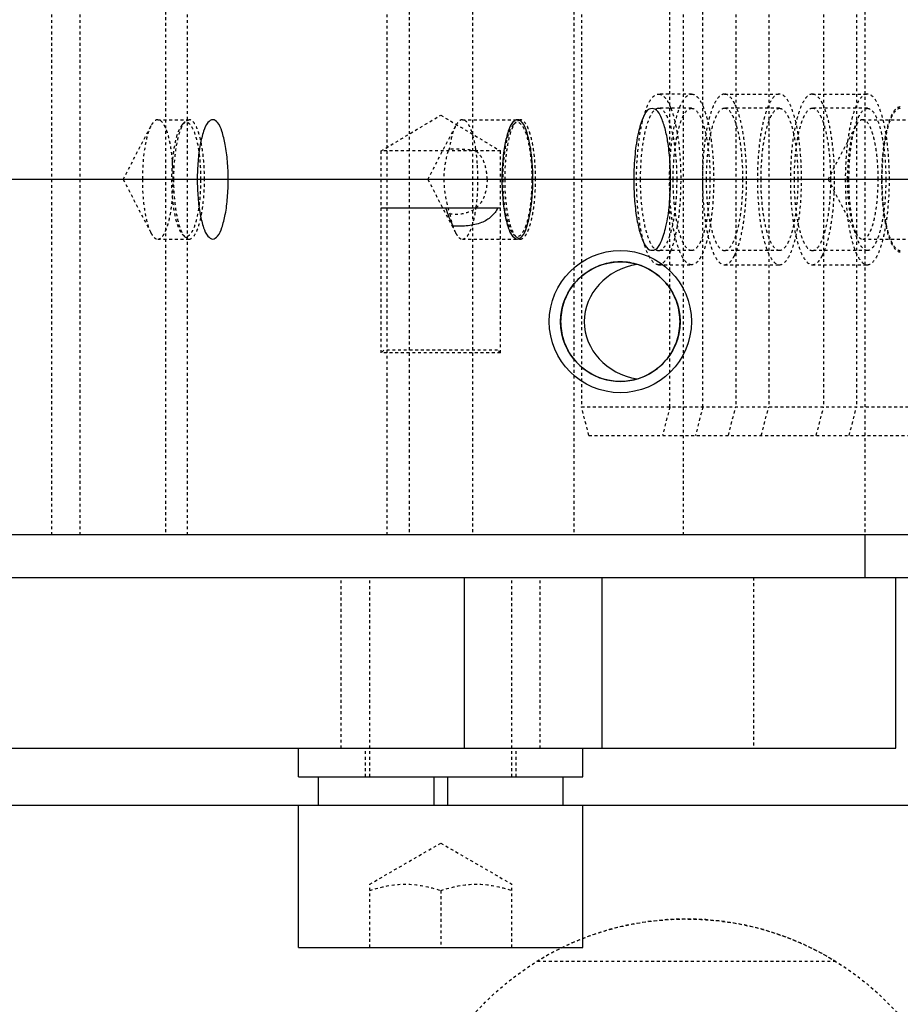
# Model space of a CAD drawing. Header units: millimetres. Extents: x -24622 to 2009, y -1603 to 2074.
# Tile 89 of 256: x -2001 to -1970, y 1466 to 1500. Entities that reach past the tile are written whole.
import ezdxf

# ---------------------------------------------------------------- set-up
doc = ezdxf.new("R2010")
doc.units = ezdxf.units.MM
doc.linetypes.add('HIDDEN', pattern=[0.2, 0.1, -0.1])
doc.layers.add('02___PRT_ALL_AXES', color=7, linetype='Continuous')
doc.layers.add('DEFAULT_2', color=8, linetype='HIDDEN')
doc.dimstyles.new('副本 12', dxfattribs={"dimtxt": 12, "dimasz": 6, "dimexe": 1, "dimexo": 1.2, "dimgap": 2, "dimtad": 0, "dimtxsty": 'Standard', "dimblk": 'OPEN30', "dimcen": 0, "dimclrd": 5, "dimclre": 3, "dimclrt": 256, "dimadec": 0, "dimazin": 2, "dimtm": 1e-09, "dimtfac": 0.6, "dimtofl": 0, "dimtmove": 0, "dimatfit": 3, "dimldrblk": 'OPEN30', "dimfxl": 0, "dimtolj": 1, "dimarcsym": 0})

# ---------------------------------------------------------------- blocks, each defined once
blk = doc.blocks.new('_Open30')
at = {"color": 0, "linetype": 'ByBlock', "lineweight": -2}
for p, q in [((-1, 0.2679), (0, 0)), ((0, 0), (-1, -0.2679)), ((0, 0), (-1, 0))]:
    blk.add_line(p, q, dxfattribs=at)
blk = doc.blocks.new('*D116')
at = {"color": 3, "linetype": 'ByBlock', "lineweight": -2}
for p, q in [((-2173.022, 1493.494), (-2173.022, 1376.381)), ((-1873.022, 1493.494), (-1873.022, 1376.381))]:
    blk.add_line(p, q, dxfattribs=at)
at = {"color": 5, "linetype": 'ByBlock', "lineweight": -2}
for p, q in [((-2167.022, 1377.381), (-2039.022, 1377.381)), ((-1879.022, 1377.381), (-2007.022, 1377.381))]:
    blk.add_line(p, q, dxfattribs=at)
at = {"layer": 'Defpoints', "color": 0, "linetype": 'ByBlock'}
for p in [(-2173.022, 1494.694), (-1873.022, 1494.694), (-2173.022, 1377.381)]:
    blk.add_point(p, dxfattribs=at)
at = {"color": 5, "linetype": 'ByBlock', "lineweight": -2, "xscale": 6, "yscale": 6, "zscale": 6, "rotation": 180}
blk.add_blockref('_Open30', (-2173.022, 1377.381), dxfattribs=at)
at = {"color": 5, "linetype": 'ByBlock', "lineweight": -2, "xscale": 6, "yscale": 6, "zscale": 6}
blk.add_blockref('_Open30', (-1873.022, 1377.381), dxfattribs=at)
at = {"linetype": 'ByBlock', "insert": (-2023.022, 1377.381), "char_height": 12, "attachment_point": 5}
blk.add_mtext('\\A1;300', dxfattribs=at)

msp = doc.modelspace()

# ---------------------------------------------------------------- linework, layer by layer
at = {"color": 7, "linetype": 'Continuous'}
for p, q in [((-1873.022, 1494.694), (-2173.022, 1494.694)), ((-1988.754, 1493.694), (-1984.554, 1493.694)), ((-1960.339, 1482.194), (-2102.339, 1482.194)), ((-1971.74, 1482.194), (-1971.74, 1480.694)), ((-2097.458, 1480.694), (-1969.654, 1480.694)), ((-1985.825, 1474.694), (-1985.825, 1480.694)), ((-1980.995, 1480.694), (-1980.995, 1474.694)), ((-1970.654, 1474.694), (-1970.654, 1480.694)), ((-2097.458, 1474.694), (-1970.654, 1474.694)), ((-1991.654, 1473.694), (-1991.654, 1474.694)), ((-1981.654, 1473.694), (-1981.654, 1474.694)), ((-1991.654, 1473.694), (-1981.654, 1473.694)), ((-1990.954, 1472.694), (-1990.954, 1473.694)), ((-1986.904, 1473.694), (-1986.904, 1472.694)), ((-1986.404, 1472.694), (-1986.404, 1473.694)), ((-1982.354, 1472.694), (-1982.354, 1473.694)), ((-2059.054, 1472.694), (-1960.022, 1472.694)), ((-1991.654, 1467.694), (-1991.654, 1472.694)), ((-1981.654, 1467.694), (-1981.654, 1472.694)), ((-1991.654, 1467.694), (-1981.654, 1467.694))]:
    msp.add_line(p, q, dxfattribs=at)
for radius in [2.5, 2.1]:
    msp.add_circle((-1980.339, 1489.694), radius, dxfattribs=at)
msp.add_arc((-1980.028, 1495.885), 6.818, 198.7471, 204.5212, dxfattribs=at)
msp.add_ellipse((-1979.317, 1489.694), major_axis=(2.291, 0), ratio=0.895062, start_param=1.758861, end_param=4.524325, dxfattribs=at)
for points, start_tangent, end_tangent in [([(-1978.572, 1494.694), (-1978.597, 1495.378), (-1978.675, 1496.044), (-1978.784, 1496.544), (-1978.942, 1496.953), (-1979.123, 1497.166), (-1979.322, 1497.162), (-1979.525, 1496.898), (-1979.704, 1496.35), (-1979.823, 1495.59), (-1979.866, 1494.694)], (0, 1), (0, -1)), ([(-1994.131, 1494.694), (-1994.156, 1495.334), (-1994.234, 1495.924), (-1994.354, 1496.391), (-1994.506, 1496.691), (-1994.674, 1496.794), (-1994.843, 1496.69), (-1994.995, 1496.39), (-1995.115, 1495.923), (-1995.192, 1495.333), (-1995.218, 1494.694)], (-0.000537, 1), (-0.000448, -1)), ([(-1983.416, 1494.694), (-1983.441, 1495.334), (-1983.518, 1495.924), (-1983.639, 1496.391), (-1983.791, 1496.691), (-1983.959, 1496.794), (-1984.128, 1496.69), (-1984.28, 1496.39), (-1984.4, 1495.923), (-1984.477, 1495.333), (-1984.503, 1494.694)], (-0.000537, 1), (-0.000448, -1)), ([(-1995.218, 1494.694), (-1995.192, 1494.053), (-1995.115, 1493.464), (-1994.994, 1492.997), (-1994.842, 1492.697), (-1994.674, 1492.594), (-1994.505, 1492.698), (-1994.354, 1492.998), (-1994.233, 1493.465), (-1994.156, 1494.054), (-1994.131, 1494.694)], (0.000537, -1), (0.000448, 1)), ([(-1984.503, 1494.694), (-1984.477, 1494.053), (-1984.4, 1493.464), (-1984.279, 1492.997), (-1984.127, 1492.697), (-1983.959, 1492.594), (-1983.79, 1492.698), (-1983.639, 1492.998), (-1983.518, 1493.465), (-1983.441, 1494.054), (-1983.416, 1494.694)], (0.000537, -1), (0.000448, 1)), ([(-1979.866, 1494.694), (-1979.842, 1494.009), (-1979.764, 1493.344), (-1979.654, 1492.843), (-1979.497, 1492.435), (-1979.316, 1492.222), (-1979.116, 1492.226), (-1978.914, 1492.49), (-1978.734, 1493.038), (-1978.615, 1493.798), (-1978.572, 1494.694)], (0, -1), (0, 1)), ([(-1984.644, 1493.694), (-1984.876, 1493.389), (-1985.223, 1493.177), (-1985.688, 1493.065), (-1986.231, 1493.056)], (-0.460832, -0.887487), (-0.997437, 0.071547)), ([(-1978.239, 1489.694), (-1978.339, 1490.334), (-1978.637, 1490.924), (-1979.102, 1491.391), (-1979.689, 1491.691), (-1980.34, 1491.794), (-1980.991, 1491.69), (-1981.577, 1491.39), (-1982.042, 1490.923), (-1982.339, 1490.333), (-1982.439, 1489.694)], (-0.002074, 0.999998), (-0.001732, -0.999999)), ([(-1982.439, 1489.694), (-1982.339, 1489.053), (-1982.041, 1488.464), (-1981.576, 1487.997), (-1980.989, 1487.697), (-1980.338, 1487.594), (-1979.688, 1487.698), (-1979.101, 1487.998), (-1978.636, 1488.465), (-1978.339, 1489.054), (-1978.239, 1489.694)], (0.002074, -0.999998), (0.001732, 0.999999))]:
    msp.add_spline(points, degree=3, dxfattribs=dict(at, start_tangent=start_tangent, end_tangent=end_tangent))
at = {"layer": '02___PRT_ALL_AXES', "color": 8, "linetype": 'HIDDEN'}
msp.add_circle((-1978.022, 1458.694), 10, dxfattribs=at)
at = {"layer": 'DEFAULT_2', "color": 8, "linetype": 'HIDDEN'}
for p, q in [((-2000.339, 1482.194), (-2000.339, 1527.194)), ((-1999.339, 1482.194), (-1999.339, 1527.194)), ((-1996.339, 1527.194), (-1996.339, 1482.194)), ((-1995.563, 1482.194), (-1995.563, 1527.194)), ((-1988.538, 1482.194), (-1988.538, 1527.194)), ((-1987.761, 1527.194), (-1987.761, 1482.194)), ((-1985.538, 1527.194), (-1985.538, 1482.194)), ((-1981.977, 1527.194), (-1981.977, 1482.194)), ((-1978.118, 1482.194), (-1978.118, 1527.194)), ((-1971.74, 1527.194), (-1971.74, 1482.194)), ((-1981.704, 1522.694), (-1981.704, 1486.694)), ((-1978.598, 1486.694), (-1978.598, 1522.694)), ((-1977.439, 1486.694), (-1977.439, 1522.694)), ((-1976.28, 1522.694), (-1976.28, 1486.694)), ((-1975.121, 1522.694), (-1975.121, 1486.694)), ((-1973.189, 1522.694), (-1973.189, 1486.694)), ((-1972.03, 1522.694), (-1972.03, 1486.694)), ((-1977.833, 1497.694), (-1978.992, 1497.694)), ((-1976.674, 1497.694), (-1974.742, 1497.694)), ((-1973.583, 1497.694), (-1971.651, 1497.694)), ((-1977.833, 1497.194), (-1978.992, 1497.194)), ((-1974.742, 1497.194), (-1976.674, 1497.194)), ((-1976.255, 1497.22), (-1976.315, 1497.354)), ((-1971.651, 1497.194), (-1973.583, 1497.194)), ((-1973.164, 1497.22), (-1973.224, 1497.354)), ((-1996.606, 1496.794), (-1995.509, 1496.794)), ((-1995.509, 1496.794), (-1995.655, 1496.717)), ((-1988.754, 1495.694), (-1986.654, 1496.956)), ((-1986.654, 1496.956), (-1984.554, 1495.694)), ((-1985.891, 1496.794), (-1983.862, 1496.794)), ((-1983.862, 1496.794), (-1984.008, 1496.717)), ((-1971.813, 1496.794), (-1968.239, 1496.794)), ((-1997.825, 1494.694), (-1996.848, 1496.574)), ((-1995.745, 1496.621), (-1995.655, 1496.717)), ((-1987.11, 1494.694), (-1986.133, 1496.574)), ((-1984.098, 1496.621), (-1984.008, 1496.717)), ((-1973.032, 1494.694), (-1972.056, 1496.574)), ((-1984.554, 1495.694), (-1988.754, 1495.694)), ((-1988.754, 1488.594), (-1988.754, 1495.694)), ((-1984.554, 1488.594), (-1984.554, 1495.694)), ((-1997.825, 1494.694), (-1996.848, 1492.814)), ((-1987.11, 1494.694), (-1986.133, 1492.814)), ((-1973.032, 1494.694), (-1972.056, 1492.814)), ((-1995.745, 1492.767), (-1995.655, 1492.671)), ((-1995.655, 1492.671), (-1995.509, 1492.594)), ((-1984.098, 1492.767), (-1984.008, 1492.671)), ((-1984.008, 1492.671), (-1983.862, 1492.594)), ((-1996.606, 1492.594), (-1995.509, 1492.594)), ((-1985.891, 1492.594), (-1983.862, 1492.594)), ((-1971.813, 1492.594), (-1968.239, 1492.594)), ((-1977.833, 1492.194), (-1978.992, 1492.194)), ((-1974.742, 1492.194), (-1976.674, 1492.194)), ((-1976.315, 1492.034), (-1976.255, 1492.168)), ((-1971.651, 1492.194), (-1973.583, 1492.194)), ((-1973.224, 1492.034), (-1973.164, 1492.168)), ((-1978.992, 1491.694), (-1977.833, 1491.694)), ((-1976.674, 1491.694), (-1974.742, 1491.694)), ((-1973.583, 1491.694), (-1971.651, 1491.694)), ((-1988.654, 1488.694), (-1988.754, 1488.594)), ((-1984.554, 1488.594), (-1988.754, 1488.594)), ((-1984.654, 1488.694), (-1988.654, 1488.694)), ((-1984.554, 1488.594), (-1984.654, 1488.694)), ((-1981.704, 1486.694), (-1965.792, 1486.694)), ((-1981.445, 1485.694), (-1981.704, 1486.694)), ((-1978.598, 1486.694), (-1978.857, 1485.694)), ((-1977.439, 1486.694), (-1977.698, 1485.694)), ((-1976.539, 1485.694), (-1976.28, 1486.694)), ((-1975.38, 1485.694), (-1975.121, 1486.694)), ((-1973.448, 1485.694), (-1973.189, 1486.694)), ((-1972.289, 1485.694), (-1972.03, 1486.694)), ((-1981.445, 1485.694), (-1960.339, 1485.694)), ((-1990.154, 1474.694), (-1990.154, 1480.694)), ((-1989.154, 1473.694), (-1989.154, 1480.694)), ((-1984.154, 1473.694), (-1984.154, 1480.694)), ((-1983.154, 1474.694), (-1983.154, 1480.694)), ((-1975.654, 1480.694), (-1975.654, 1474.694)), ((-1989.304, 1473.694), (-1989.304, 1474.694)), ((-1984.004, 1473.694), (-1984.004, 1474.694)), ((-1989.154, 1469.917), (-1986.654, 1471.361)), ((-1986.654, 1471.361), (-1984.154, 1469.917)), ((-1989.154, 1467.694), (-1989.154, 1469.917)), ((-1984.154, 1467.694), (-1984.154, 1469.917)), ((-1986.654, 1469.694), (-1986.654, 1467.694)), ((-1972.754, 1467.194), (-1983.29, 1467.194))]:
    msp.add_line(p, q, dxfattribs=at)
for centre, radius, start, end in [((-1980.74, 1496.345), 2.337, 21.4104, 21.9284), ((-1970.727, 1485.313), 18.798, 146.2667, 146.481), ((-1986.139, 1491.607), 4.151, 79.8911, 93.0542), ((-1990.836, 1494.934), 5.476, 8.0266, 8.7498), ((-1993.298, 1494.695), 7.951, 359.9941, 4.0767), ((-2003.801, 1494.686), 7.738, 355.1866, 0.0551), ((-1980.74, 1493.043), 2.337, 338.0716, 338.5896), ((-1978.022, 1458.694), 10, 58.2117, 121.7883)]:
    msp.add_arc(centre, radius, start, end, dxfattribs=at)
for points, start_tangent, end_tangent in [([(-1978.992, 1491.694), (-1979.289, 1491.922), (-1979.423, 1492.2), (-1979.541, 1492.573), (-1979.638, 1493.027), (-1979.709, 1493.546), (-1979.768, 1494.694), (-1979.709, 1495.842), (-1979.638, 1496.361), (-1979.541, 1496.815), (-1979.423, 1497.188), (-1979.289, 1497.466), (-1978.992, 1497.694)], (-1, 0), (1, 0)), ([(-1978.992, 1497.694), (-1978.773, 1497.572), (-1978.669, 1497.423), (-1978.572, 1497.218)], (1, 0), (0.373481, -0.927638)), ([(-1977.833, 1491.694), (-1978.13, 1491.922), (-1978.264, 1492.2), (-1978.382, 1492.573), (-1978.479, 1493.027), (-1978.55, 1493.546), (-1978.609, 1494.694), (-1978.55, 1495.842), (-1978.479, 1496.361), (-1978.382, 1496.815), (-1978.264, 1497.188), (-1978.13, 1497.466), (-1977.833, 1497.694)], (-1, 0), (1, 0)), ([(-1977.833, 1497.694), (-1977.536, 1497.466), (-1977.402, 1497.188), (-1977.284, 1496.815), (-1977.187, 1496.361), (-1977.116, 1495.842), (-1977.056, 1494.694), (-1977.116, 1493.546), (-1977.187, 1493.027), (-1977.284, 1492.573), (-1977.402, 1492.2), (-1977.536, 1491.922), (-1977.833, 1491.694)], (1, 0), (-1, 0)), ([(-1976.674, 1497.694), (-1976.971, 1497.466), (-1977.105, 1497.188), (-1977.223, 1496.815), (-1977.319, 1496.361), (-1977.391, 1495.842), (-1977.45, 1494.694)], (-1, 0), (0, -1)), ([(-1976.315, 1497.354), (-1976.4, 1497.501), (-1976.674, 1497.694)], (-0.444389, 0.895834), (-1, 0)), ([(-1974.742, 1497.694), (-1975.039, 1497.466), (-1975.173, 1497.188), (-1975.291, 1496.815), (-1975.388, 1496.361), (-1975.459, 1495.842), (-1975.518, 1494.694)], (-1, 0), (0, -1)), ([(-1973.965, 1494.694), (-1974.025, 1495.842), (-1974.096, 1496.361), (-1974.193, 1496.815), (-1974.311, 1497.188), (-1974.445, 1497.466), (-1974.742, 1497.694)], (0, 1), (-1, 0)), ([(-1973.583, 1497.694), (-1973.88, 1497.466), (-1974.014, 1497.188), (-1974.132, 1496.815), (-1974.228, 1496.361), (-1974.3, 1495.842), (-1974.359, 1494.694)], (-1, 0), (0, -1)), ([(-1973.224, 1497.354), (-1973.309, 1497.501), (-1973.583, 1497.694)], (-0.444389, 0.895834), (-1, 0)), ([(-1971.651, 1497.694), (-1971.948, 1497.466), (-1972.082, 1497.188), (-1972.2, 1496.815), (-1972.297, 1496.361), (-1972.368, 1495.842), (-1972.427, 1494.694)], (-1, 0), (0, -1)), ([(-1970.875, 1494.694), (-1970.934, 1495.842), (-1971.005, 1496.361), (-1971.102, 1496.815), (-1971.22, 1497.188), (-1971.354, 1497.466), (-1971.651, 1497.694)], (0, 1), (-1, 0)), ([(-1978.992, 1497.194), (-1979.24, 1497.004), (-1979.352, 1496.773), (-1979.45, 1496.462), (-1979.53, 1496.083), (-1979.59, 1495.651), (-1979.639, 1494.694)], (-1, 0), (0, -1)), ([(-1978.345, 1494.694), (-1978.394, 1495.651), (-1978.454, 1496.083), (-1978.535, 1496.462), (-1978.633, 1496.773), (-1978.744, 1497.004), (-1978.992, 1497.194)], (0, 1), (-1, 0)), ([(-1978.564, 1497.198), (-1978.419, 1496.718), (-1978.308, 1496.116), (-1978.216, 1494.694), (-1978.308, 1493.272), (-1978.419, 1492.67), (-1978.564, 1492.19)], (0.365078, -0.930977), (-0.365078, -0.930977)), ([(-1978.48, 1494.694), (-1978.431, 1495.651), (-1978.371, 1496.083), (-1978.29, 1496.462), (-1978.192, 1496.773), (-1978.081, 1497.004), (-1977.833, 1497.194)], (0, 1), (1, 0)), ([(-1977.833, 1497.194), (-1977.585, 1497.004), (-1977.473, 1496.773), (-1977.375, 1496.462), (-1977.295, 1496.083), (-1977.235, 1495.651), (-1977.186, 1494.694)], (1, 0), (0, -1)), ([(-1976.674, 1497.194), (-1976.921, 1497.004), (-1977.033, 1496.773), (-1977.131, 1496.462), (-1977.212, 1496.083), (-1977.272, 1495.651), (-1977.321, 1494.694)], (-1, 0), (0, -1)), ([(-1976.027, 1494.694), (-1976.076, 1495.651), (-1976.136, 1496.083), (-1976.216, 1496.462), (-1976.314, 1496.773), (-1976.426, 1497.004), (-1976.674, 1497.194)], (0, 1), (-1, 0)), ([(-1975.897, 1494.694), (-1975.993, 1496.133), (-1976.106, 1496.74), (-1976.255, 1497.22)], (0, 1), (-0.374426, 0.927257)), ([(-1975.389, 1494.694), (-1975.34, 1495.651), (-1975.28, 1496.083), (-1975.199, 1496.462), (-1975.101, 1496.773), (-1974.99, 1497.004), (-1974.742, 1497.194)], (0, 1), (1, 0)), ([(-1974.742, 1497.194), (-1974.494, 1497.004), (-1974.382, 1496.773), (-1974.284, 1496.462), (-1974.204, 1496.083), (-1974.144, 1495.651), (-1974.095, 1494.694)], (1, 0), (0, -1)), ([(-1973.583, 1497.194), (-1973.83, 1497.004), (-1973.942, 1496.773), (-1974.04, 1496.462), (-1974.121, 1496.083), (-1974.181, 1495.651), (-1974.23, 1494.694)], (-1, 0), (0, -1)), ([(-1972.936, 1494.694), (-1972.985, 1495.651), (-1973.045, 1496.083), (-1973.125, 1496.462), (-1973.223, 1496.773), (-1973.335, 1497.004), (-1973.583, 1497.194)], (0, 1), (-1, 0)), ([(-1972.806, 1494.694), (-1972.902, 1496.133), (-1973.015, 1496.74), (-1973.164, 1497.22)], (0, 1), (-0.374426, 0.927257)), ([(-1972.298, 1494.694), (-1972.249, 1495.651), (-1972.189, 1496.083), (-1972.109, 1496.462), (-1972.01, 1496.773), (-1971.899, 1497.004), (-1971.651, 1497.194)], (0, 1), (1, 0)), ([(-1971.651, 1497.194), (-1971.403, 1497.004), (-1971.292, 1496.773), (-1971.193, 1496.462), (-1971.113, 1496.083), (-1971.053, 1495.651), (-1971.004, 1494.694)], (1, 0), (0, -1)), ([(-1970.492, 1497.244), (-1970.744, 1497.05), (-1970.859, 1496.814), (-1970.959, 1496.497), (-1971.041, 1496.111), (-1971.102, 1495.67), (-1971.152, 1494.694), (-1971.102, 1493.718), (-1971.041, 1493.277), (-1970.959, 1492.891), (-1970.859, 1492.574), (-1970.744, 1492.338), (-1970.492, 1492.144)], (-1, 0), (1, 0)), ([(-1970.492, 1497.194), (-1970.739, 1497.004), (-1970.851, 1496.773), (-1970.949, 1496.462), (-1971.03, 1496.083), (-1971.09, 1495.651), (-1971.139, 1494.694)], (-1, 0), (0, -1)), ([(-1996.605, 1496.794), (-1996.668, 1496.78), (-1996.76, 1496.708), (-1996.848, 1496.574)], (-0.999958, 0.009201), (-0.461905, -0.886929)), ([(-1996.09, 1495.355), (-1996.168, 1495.935), (-1996.223, 1496.183), (-1996.287, 1496.395), (-1996.36, 1496.566), (-1996.438, 1496.691), (-1996.605, 1496.794)], (-0.085594, 0.99633), (-0.999958, 0.009201)), ([(-1994.966, 1494.694), (-1995.007, 1495.498), (-1995.057, 1495.861), (-1995.125, 1496.179), (-1995.207, 1496.44), (-1995.301, 1496.634), (-1995.509, 1496.794)], (0, 1), (-1, 0)), ([(-1985.891, 1496.794), (-1985.953, 1496.78), (-1986.045, 1496.708), (-1986.133, 1496.575)], (-0.999993, 0.003709), (-0.462083, -0.886837)), ([(-1985.424, 1495.767), (-1985.51, 1496.193), (-1985.622, 1496.519), (-1985.685, 1496.637), (-1985.752, 1496.724), (-1985.891, 1496.794)], (-0.152183, 0.988352), (-0.999993, 0.003709)), ([(-1983.319, 1494.694), (-1983.36, 1495.498), (-1983.411, 1495.861), (-1983.478, 1496.179), (-1983.561, 1496.44), (-1983.654, 1496.634), (-1983.862, 1496.794)], (0, 1), (-1, 0)), ([(-1971.812, 1496.794), (-1971.875, 1496.78), (-1971.967, 1496.708), (-1972.055, 1496.574)], (-0.999958, 0.009201), (-0.461905, -0.886929)), ([(-1971.27, 1494.694), (-1971.311, 1495.496), (-1971.361, 1495.859), (-1971.428, 1496.177), (-1971.51, 1496.438), (-1971.604, 1496.633), (-1971.812, 1496.794)], (0, 1), (-0.999958, 0.009201)), ([(-1996.848, 1496.574), (-1996.972, 1496.247), (-1997.068, 1495.8), (-1997.149, 1494.694)], (-0.461905, -0.886929), (0, -1)), ([(-1995.745, 1496.621), (-1995.824, 1496.508), (-1995.897, 1496.349), (-1996.018, 1495.904), (-1996.097, 1495.332), (-1996.124, 1494.694)], (-0.68094, -0.732339), (0, -1)), ([(-1995.655, 1496.717), (-1995.738, 1496.599), (-1995.814, 1496.432), (-1995.942, 1495.964), (-1996.024, 1495.364), (-1996.053, 1494.694)], (-0.681588, -0.731736), (0, -1)), ([(-1995.088, 1494.694), (-1995.102, 1495.15), (-1995.119, 1495.371), (-1995.142, 1495.583), (-1995.248, 1496.137), (-1995.395, 1496.521), (-1995.48, 1496.633), (-1995.568, 1496.688), (-1995.657, 1496.684), (-1995.745, 1496.621)], (0, 1), (-0.68094, -0.732339)), ([(-1986.133, 1496.575), (-1986.262, 1496.228), (-1986.36, 1495.752)], (-0.462083, -0.886837), (-0.149363, -0.988782)), ([(-1984.008, 1496.717), (-1984.091, 1496.599), (-1984.168, 1496.432), (-1984.295, 1495.964), (-1984.378, 1495.364), (-1984.406, 1494.694)], (-0.681588, -0.731736), (0, -1)), ([(-1984.098, 1496.621), (-1984.179, 1496.504), (-1984.255, 1496.336), (-1984.378, 1495.868)], (-0.68094, -0.732339), (-0.184473, -0.982838)), ([(-1983.441, 1494.694), (-1983.455, 1495.15), (-1983.472, 1495.371), (-1983.495, 1495.583), (-1983.601, 1496.137), (-1983.748, 1496.521), (-1983.833, 1496.633), (-1983.921, 1496.688), (-1984.01, 1496.684), (-1984.098, 1496.621)], (0, 1), (-0.68094, -0.732339)), ([(-1972.055, 1496.574), (-1972.179, 1496.247), (-1972.275, 1495.8), (-1972.357, 1494.694)], (-0.461905, -0.886929), (0, -1)), ([(-1984.378, 1495.868), (-1984.42, 1495.601), (-1984.477, 1494.694)], (-0.184473, -0.982838), (0, -1)), ([(-1986.399, 1495.694), (-1986.547, 1494.694)], (-0.271057, -0.962563), (0, -1)), ([(-1985.368, 1495.26), (-1985.377, 1495.373), (-1985.414, 1495.699)], (-0.072181, 0.997392), (-0.139697, 0.990194)), ([(-1985.026, 1494.694), (-1985.118, 1495.261), (-1985.239, 1495.502), (-1985.411, 1495.694)], (0, 1), (-0.768508, 0.63984)), ([(-1996.062, 1494.694), (-1996.064, 1494.862), (-1996.09, 1495.355)], (0, 1), (-0.085594, 0.99633)), ([(-1997.149, 1494.694), (-1997.068, 1493.589), (-1996.972, 1493.142), (-1996.848, 1492.814)], (0, -1), (0.460777, -0.887516)), ([(-1996.124, 1494.694), (-1996.097, 1494.056), (-1996.018, 1493.484), (-1995.897, 1493.039), (-1995.824, 1492.879), (-1995.745, 1492.767)], (0, -1), (0.680941, -0.732338)), ([(-1996.053, 1494.694), (-1996.024, 1494.024), (-1995.942, 1493.423), (-1995.814, 1492.956), (-1995.738, 1492.788), (-1995.655, 1492.671)], (0, -1), (0.681588, -0.731736)), ([(-1995.745, 1492.767), (-1995.627, 1492.696), (-1995.568, 1492.699), (-1995.509, 1492.73), (-1995.423, 1492.823), (-1995.342, 1492.973), (-1995.207, 1493.419), (-1995.119, 1494.017), (-1995.088, 1494.694)], (0.680941, -0.732338), (0, 1)), ([(-1995.509, 1492.594), (-1995.301, 1492.754), (-1995.207, 1492.948), (-1995.125, 1493.209), (-1995.057, 1493.527), (-1995.007, 1493.89), (-1994.966, 1494.694)], (1, 0), (0, 1)), ([(-1986.547, 1494.694), (-1986.335, 1493.483)], (0, -1), (0.310741, -0.950494)), ([(-1985.026, 1494.694), (-1985.109, 1494.154), (-1985.37, 1493.73), (-1985.803, 1493.501), (-1986.335, 1493.483)], (0, -1), (-0.987991, 0.154514)), ([(-1985.412, 1493.699), (-1985.384, 1493.934), (-1985.347, 1494.694)], (0.138014, 0.99043), (0, 1)), ([(-1984.477, 1494.694), (-1984.45, 1494.056), (-1984.371, 1493.484), (-1984.25, 1493.039), (-1984.177, 1492.879), (-1984.098, 1492.767)], (0, -1), (0.680941, -0.732338)), ([(-1984.406, 1494.694), (-1984.378, 1494.024), (-1984.295, 1493.423), (-1984.168, 1492.956), (-1984.091, 1492.788), (-1984.008, 1492.671)], (0, -1), (0.681588, -0.731736)), ([(-1984.098, 1492.767), (-1983.981, 1492.696), (-1983.921, 1492.699), (-1983.862, 1492.73), (-1983.776, 1492.823), (-1983.695, 1492.973), (-1983.56, 1493.419), (-1983.472, 1494.017), (-1983.441, 1494.694)], (0.680941, -0.732338), (0, 1)), ([(-1983.862, 1492.594), (-1983.654, 1492.754), (-1983.561, 1492.948), (-1983.478, 1493.209), (-1983.411, 1493.527), (-1983.36, 1493.89), (-1983.319, 1494.694)], (1, 0), (0, 1)), ([(-1979.639, 1494.694), (-1979.59, 1493.737), (-1979.53, 1493.305), (-1979.45, 1492.926), (-1979.352, 1492.615), (-1979.24, 1492.384), (-1978.992, 1492.194)], (0, -1), (1, 0)), ([(-1978.992, 1492.194), (-1978.744, 1492.384), (-1978.633, 1492.615), (-1978.535, 1492.926), (-1978.454, 1493.305), (-1978.394, 1493.737), (-1978.345, 1494.694)], (1, 0), (0, 1)), ([(-1977.833, 1492.194), (-1978.081, 1492.384), (-1978.192, 1492.615), (-1978.29, 1492.926), (-1978.371, 1493.305), (-1978.431, 1493.737), (-1978.48, 1494.694)], (-1, 0), (0, 1)), ([(-1977.186, 1494.694), (-1977.235, 1493.737), (-1977.295, 1493.305), (-1977.375, 1492.926), (-1977.473, 1492.615), (-1977.585, 1492.384), (-1977.833, 1492.194)], (0, -1), (-1, 0)), ([(-1977.45, 1494.694), (-1977.391, 1493.546), (-1977.319, 1493.027), (-1977.223, 1492.573), (-1977.105, 1492.2), (-1976.971, 1491.922), (-1976.674, 1491.694)], (0, -1), (1, 0)), ([(-1977.321, 1494.694), (-1977.272, 1493.737), (-1977.212, 1493.305), (-1977.131, 1492.926), (-1977.033, 1492.615), (-1976.921, 1492.384), (-1976.674, 1492.194)], (0, -1), (1, 0)), ([(-1976.674, 1492.194), (-1976.426, 1492.384), (-1976.314, 1492.615), (-1976.216, 1492.926), (-1976.136, 1493.305), (-1976.076, 1493.737), (-1976.027, 1494.694)], (1, 0), (0, 1)), ([(-1976.255, 1492.168), (-1976.106, 1492.648), (-1975.993, 1493.255), (-1975.897, 1494.694)], (0.374426, 0.927257), (0, 1)), ([(-1975.518, 1494.694), (-1975.459, 1493.546), (-1975.388, 1493.027), (-1975.291, 1492.573), (-1975.173, 1492.2), (-1975.039, 1491.922), (-1974.742, 1491.694)], (0, -1), (1, 0)), ([(-1974.742, 1492.194), (-1974.99, 1492.384), (-1975.101, 1492.615), (-1975.199, 1492.926), (-1975.28, 1493.305), (-1975.34, 1493.737), (-1975.389, 1494.694)], (-1, 0), (0, 1)), ([(-1974.742, 1491.694), (-1974.445, 1491.922), (-1974.311, 1492.2), (-1974.193, 1492.573), (-1974.096, 1493.027), (-1974.025, 1493.546), (-1973.965, 1494.694)], (1, 0), (0, 1)), ([(-1974.095, 1494.694), (-1974.144, 1493.737), (-1974.204, 1493.305), (-1974.284, 1492.926), (-1974.382, 1492.615), (-1974.494, 1492.384), (-1974.742, 1492.194)], (0, -1), (-1, 0)), ([(-1974.359, 1494.694), (-1974.3, 1493.546), (-1974.228, 1493.027), (-1974.132, 1492.573), (-1974.014, 1492.2), (-1973.88, 1491.922), (-1973.583, 1491.694)], (0, -1), (1, 0)), ([(-1974.23, 1494.694), (-1974.181, 1493.737), (-1974.121, 1493.305), (-1974.04, 1492.926), (-1973.942, 1492.615), (-1973.83, 1492.384), (-1973.583, 1492.194)], (0, -1), (1, 0)), ([(-1973.583, 1492.194), (-1973.335, 1492.384), (-1973.223, 1492.615), (-1973.125, 1492.926), (-1973.045, 1493.305), (-1972.985, 1493.737), (-1972.936, 1494.694)], (1, 0), (0, 1)), ([(-1973.164, 1492.168), (-1973.015, 1492.648), (-1972.902, 1493.255), (-1972.806, 1494.694)], (0.374426, 0.927257), (0, 1)), ([(-1972.427, 1494.694), (-1972.368, 1493.546), (-1972.297, 1493.027), (-1972.2, 1492.573), (-1972.082, 1492.2), (-1971.948, 1491.922), (-1971.651, 1491.694)], (0, -1), (1, 0)), ([(-1972.357, 1494.694), (-1972.275, 1493.589), (-1972.179, 1493.142), (-1972.056, 1492.814)], (0, -1), (0.460777, -0.887516)), ([(-1971.651, 1492.194), (-1971.899, 1492.384), (-1972.01, 1492.615), (-1972.109, 1492.926), (-1972.189, 1493.305), (-1972.249, 1493.737), (-1972.298, 1494.694)], (-1, 0), (0, 1)), ([(-1971.814, 1492.594), (-1971.606, 1492.752), (-1971.512, 1492.946), (-1971.429, 1493.207), (-1971.362, 1493.525), (-1971.311, 1493.889), (-1971.27, 1494.694)], (0.999958, -0.009201), (0, 1)), ([(-1971.651, 1491.694), (-1971.354, 1491.922), (-1971.22, 1492.2), (-1971.102, 1492.573), (-1971.005, 1493.027), (-1970.934, 1493.546), (-1970.875, 1494.694)], (1, 0), (0, 1)), ([(-1971.004, 1494.694), (-1971.053, 1493.737), (-1971.113, 1493.305), (-1971.193, 1492.926), (-1971.292, 1492.615), (-1971.403, 1492.384), (-1971.651, 1492.194)], (0, -1), (-1, 0)), ([(-1971.139, 1494.694), (-1971.09, 1493.737), (-1971.03, 1493.305), (-1970.949, 1492.926), (-1970.851, 1492.615), (-1970.739, 1492.384), (-1970.492, 1492.194)], (0, -1), (1, 0)), ([(-1996.607, 1492.594), (-1996.44, 1492.695), (-1996.361, 1492.82), (-1996.288, 1492.991), (-1996.223, 1493.204), (-1996.167, 1493.453), (-1996.09, 1494.037)], (0.999958, -0.009201), (0.084656, 0.99641)), ([(-1985.892, 1492.594), (-1985.747, 1492.669), (-1985.678, 1492.762), (-1985.613, 1492.89), (-1985.498, 1493.242), (-1985.412, 1493.699)], (0.999994, -0.003387), (0.138014, 0.99043)), ([(-1986.335, 1493.483), (-1986.245, 1493.1), (-1986.133, 1492.813)], (0.17972, -0.983718), (0.461919, -0.886922)), ([(-1996.848, 1492.814), (-1996.791, 1492.719), (-1996.607, 1492.594)], (0.460777, -0.887516), (0.999958, -0.009201)), ([(-1986.133, 1492.813), (-1986.075, 1492.718), (-1985.892, 1492.594)], (0.461919, -0.886922), (0.999994, -0.003387)), ([(-1972.056, 1492.814), (-1971.998, 1492.719), (-1971.814, 1492.594)], (0.460777, -0.887516), (0.999958, -0.009201)), ([(-1978.572, 1492.17), (-1978.669, 1491.965), (-1978.773, 1491.815), (-1978.992, 1491.694)], (-0.373481, -0.927638), (-1, 0)), ([(-1976.674, 1491.694), (-1976.581, 1491.716), (-1976.444, 1491.828), (-1976.315, 1492.034)], (1, 0), (0.444389, 0.895834)), ([(-1973.583, 1491.694), (-1973.49, 1491.716), (-1973.353, 1491.828), (-1973.224, 1492.034)], (1, 0), (0.444389, 0.895834)), ([(-1989.154, 1469.694), (-1987.904, 1469.917), (-1986.654, 1469.694)], (0.948683, 0.316228), (0.948683, -0.316228)), ([(-1986.654, 1469.694), (-1985.404, 1469.917), (-1984.154, 1469.694)], (0.948683, 0.316228), (0.948683, -0.316228))]:
    msp.add_spline(points, degree=3, dxfattribs=dict(at, start_tangent=start_tangent, end_tangent=end_tangent))

# ---------------------------------------------------------------- dimensions: what is measured, and where the dimension line sits
at = {"color": 5, "linetype": 'ByBlock'}
dim = msp.add_linear_dim(base=(-2173.022, 1377.381), p1=(-1873.022, 1494.694), p2=(-2173.022, 1494.694), dimstyle='副本 12', dxfattribs=at)
dim.commit()
dim.dimension.update_dxf_attribs({"geometry": '*D116', "text_midpoint": (-2023.022, 1377.381)})

doc.saveas('drawing.dxf')
